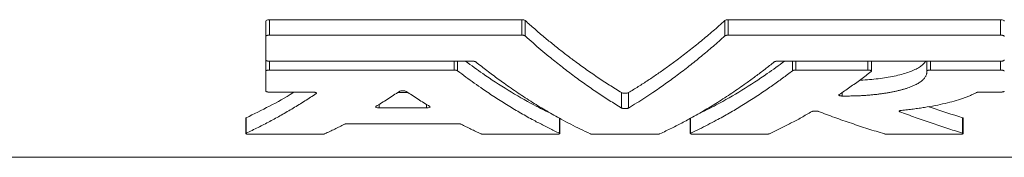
# Model space of a CAD drawing. Header units: millimetres. Extents: x -333 to 1092, y -317 to 824.
# Tile 4 of 6: x 747 to 843, y 302 to 315. Entities that reach past the tile are written whole.
import ezdxf

# ---------------------------------------------------------------- set-up
doc = ezdxf.new("R2010")
doc.units = ezdxf.units.MM

msp = doc.modelspace()

# ---------------------------------------------------------------- linework, layer by layer
at = {"color": 7, "linetype": 'Continuous', "lineweight": 15}
for p, q in [((770.824, 314.871), (770.824, 313.371)), ((771.184, 315.005), (795.783, 315.005)), ((815.92, 315.005), (842.464, 315.005)), ((770.824, 313.371), (770.824, 311.09)), ((771.184, 313.505), (795.783, 313.505)), ((815.92, 313.505), (842.464, 313.505)), ((770.824, 311.09), (770.824, 309.993)), ((771.184, 310.97), (790.972, 310.97)), ((771.184, 310.107), (789.197, 310.107)), ((820.731, 310.97), (842.464, 310.97)), ((822.507, 310.107), (829.52, 310.107)), ((829.88, 309.993), (829.88, 310.97)), ((835.258, 310.97), (835.258, 309.989)), ((835.618, 310.107), (842.464, 310.107)), ((770.824, 309.993), (770.824, 308.061)), ((771.184, 307.96), (775.411, 307.96)), ((783.688, 307.928), (784.682, 307.928)), ((840.397, 307.96), (842.464, 307.96)), ((781.878, 306.428), (786.492, 306.428)), ((768.879, 305.431), (768.879, 303.931)), ((799.491, 303.931), (799.491, 305.431)), ((812.212, 305.431), (812.212, 303.931)), ((838.82, 303.931), (838.82, 305.431)), ((778.821, 304.883), (789.549, 304.883)), ((769.239, 303.862), (776.253, 303.862)), ((792.118, 303.862), (799.131, 303.862)), ((802.786, 303.862), (808.917, 303.862)), ((812.572, 303.862), (819.586, 303.862)), ((831.446, 303.862), (838.46, 303.862)), ((720.064, 301.618), (891.64, 301.618))]:
    msp.add_line(p, q, dxfattribs=at)
at = {"color": 8, "linetype": 'Continuous', "lineweight": 0}
for p, q in [((771.184, 315.005), (771.184, 313.505)), ((795.783, 315.005), (795.783, 313.505)), ((796.116, 314.922), (796.116, 313.422)), ((815.588, 314.922), (815.588, 313.422)), ((815.92, 315.005), (815.92, 313.505)), ((842.464, 315.005), (842.464, 313.505)), ((771.184, 310.97), (771.184, 310.107)), ((789.197, 310.97), (789.197, 310.107)), ((789.53, 310.97), (789.53, 310.037)), ((822.174, 310.97), (822.174, 310.037)), ((822.507, 310.97), (822.507, 310.107)), ((829.52, 310.97), (829.52, 310.107)), ((835.618, 310.97), (835.618, 310.107)), ((842.464, 310.97), (842.464, 310.107)), ((775.744, 307.897), (775.744, 307.822)), ((805.519, 307.912), (805.519, 306.412)), ((806.185, 307.912), (806.185, 306.412)), ((827.028, 307.933), (827.028, 307.579)), ((781.878, 306.766), (781.878, 306.428)), ((786.492, 306.766), (786.492, 306.428)), ((768.906, 305.457), (768.906, 303.957)), ((799.464, 305.426), (799.464, 303.957)), ((812.24, 305.426), (812.24, 303.957)), ((832.631, 306.149), (832.631, 306.055)), ((838.763, 305.468), (838.763, 303.968))]:
    msp.add_line(p, q, dxfattribs=at)
at = {"color": 7, "linetype": 'Continuous', "lineweight": 15}
for points, knots in [([(771.184, 315.005), (771.086, 315.005), (770.991, 314.989), (770.86, 314.939), (770.824, 314.905), (770.824, 314.871)], [0, 0, 0, 0, 0.5, 0.5, 1, 1, 1, 1]), ([(796.116, 314.922), (796.09, 314.946), (796.045, 314.967), (795.928, 314.996), (795.856, 315.005), (795.783, 315.005)], [0, 0, 0, 0, 0.5, 0.5, 1, 1, 1, 1]), ([(805.519, 307.912), (805.32, 308.033), (804.922, 308.273), (804.327, 308.648), (803.732, 309.031), (803.139, 309.425), (802.547, 309.828), (801.956, 310.242), (801.366, 310.665), (800.659, 311.185), (799.838, 311.81), (798.902, 312.549), (797.97, 313.314), (797.041, 314.102), (796.424, 314.649), (796.116, 314.922)], [0, 0, 0, 0, 0.062643, 0.125261, 0.187856, 0.250431, 0.312988, 0.375531, 0.438062, 0.500584, 0.600568, 0.700492, 0.800364, 0.900196, 1, 1, 1, 1]), ([(815.588, 314.922), (815.395, 314.751), (815.01, 314.408), (814.431, 313.906), (813.85, 313.414), (813.268, 312.931), (812.685, 312.458), (812.1, 311.995), (811.514, 311.542), (810.809, 311.01), (809.985, 310.407), (809.039, 309.744), (808.091, 309.107), (807.139, 308.493), (806.503, 308.106), (806.185, 307.912)], [0, 0, 0, 0, 0.06237, 0.124751, 0.187146, 0.249557, 0.311987, 0.374438, 0.436915, 0.499418, 0.599449, 0.699512, 0.799618, 0.899777, 1, 1, 1, 1]), ([(815.92, 315.005), (815.847, 315.005), (815.777, 314.996), (815.659, 314.967), (815.614, 314.946), (815.588, 314.922)], [0, 0, 0, 0, 0.5, 0.5, 1, 1, 1, 1]), ([(842.824, 314.871), (842.824, 314.905), (842.788, 314.939), (842.657, 314.989), (842.562, 315.005), (842.464, 315.005)], [0, 0, 0, 0, 0.5, 0.5, 1, 1, 1, 1]), ([(771.184, 313.505), (771.182, 313.505), (771.179, 313.505), (771.175, 313.505), (771.17, 313.505), (771.166, 313.505), (771.161, 313.505), (771.157, 313.504), (771.152, 313.504), (771.148, 313.504), (771.143, 313.504), (771.138, 313.504), (771.134, 313.503), (771.129, 313.503), (771.125, 313.503), (771.12, 313.503), (771.116, 313.502), (771.111, 313.502), (771.107, 313.502), (771.103, 313.501), (771.098, 313.501), (771.094, 313.501), (771.089, 313.5), (771.085, 313.5), (771.081, 313.499), (771.075, 313.499), (771.067, 313.498), (771.059, 313.496), (771.05, 313.495), (771.043, 313.494), (771.035, 313.493), (771.026, 313.491), (771.018, 313.49), (771.002, 313.487), (770.969, 313.479), (770.924, 313.465), (770.886, 313.447), (770.863, 313.432), (770.844, 313.416), (770.832, 313.401), (770.825, 313.384), (770.824, 313.375), (770.824, 313.371)], [0, 0, 0, 0, 0.00778, 0.015568, 0.023363, 0.031164, 0.038972, 0.046785, 0.054603, 0.062425, 0.070251, 0.078079, 0.085909, 0.093741, 0.101573, 0.109405, 0.117236, 0.125065, 0.132892, 0.140717, 0.148537, 0.156353, 0.164164, 0.171969, 0.179767, 0.187558, 0.201788, 0.223166, 0.233874, 0.249952, 0.26247, 0.28126, 0.296926, 0.312593, 0.375137, 0.499929, 0.624726, 0.696169, 0.749831, 0.874694, 0.937268, 1, 1, 1, 1]), ([(796.116, 313.422), (796.109, 313.428), (796.094, 313.44), (796.064, 313.455), (796.038, 313.466), (796.018, 313.472), (796.008, 313.475), (795.998, 313.478), (795.987, 313.481), (795.973, 313.485), (795.96, 313.488), (795.946, 313.49), (795.935, 313.492), (795.922, 313.494), (795.908, 313.497), (795.892, 313.499), (795.875, 313.5), (795.86, 313.502), (795.844, 313.503), (795.832, 313.504), (795.818, 313.504), (795.802, 313.505), (795.79, 313.505), (795.783, 313.505)], [0, 0, 0, 0, 0.124813, 0.249832, 0.374353, 0.405618, 0.436908, 0.461945, 0.499478, 0.532115, 0.58094, 0.605294, 0.641912, 0.666384, 0.703151, 0.749151, 0.781854, 0.830822, 0.855248, 0.891961, 0.916654, 0.95371, 1, 1, 1, 1]), ([(805.519, 306.412), (805.318, 306.534), (804.916, 306.777), (804.318, 307.153), (803.727, 307.535), (802.936, 308.059), (801.952, 308.739), (800.771, 309.598), (799.6, 310.492), (798.559, 311.326), (797.655, 312.08), (796.882, 312.742), (796.37, 313.196), (796.116, 313.422)], [0, 0, 0, 0, 0.063447, 0.126326, 0.188636, 0.250377, 0.376503, 0.500583, 0.626472, 0.750497, 0.834423, 0.91759, 1, 1, 1, 1]), ([(815.588, 313.422), (815.397, 313.253), (815.015, 312.912), (814.438, 312.412), (813.855, 311.918), (813.079, 311.274), (812.104, 310.492), (810.933, 309.598), (809.752, 308.739), (808.703, 308.014), (807.779, 307.405), (806.986, 306.899), (806.453, 306.575), (806.185, 306.412)], [0, 0, 0, 0, 0.061734, 0.123896, 0.186486, 0.249503, 0.373523, 0.499417, 0.623491, 0.749623, 0.832068, 0.915527, 1, 1, 1, 1]), ([(815.92, 313.505), (815.918, 313.505), (815.914, 313.505), (815.905, 313.505), (815.894, 313.504), (815.881, 313.504), (815.868, 313.503), (815.852, 313.502), (815.839, 313.501), (815.826, 313.5), (815.814, 313.499), (815.8, 313.497), (815.783, 313.495), (815.767, 313.492), (815.751, 313.489), (815.736, 313.486), (815.721, 313.482), (815.708, 313.479), (815.697, 313.476), (815.686, 313.473), (815.667, 313.466), (815.64, 313.455), (815.61, 313.44), (815.595, 313.428), (815.588, 313.422)], [0, 0, 0, 0, 0.01555, 0.031122, 0.062321, 0.087324, 0.124867, 0.153482, 0.196373, 0.217789, 0.249849, 0.27829, 0.32105, 0.374644, 0.403264, 0.446186, 0.49974, 0.524669, 0.562031, 0.593239, 0.624498, 0.749551, 0.874568, 1, 1, 1, 1]), ([(842.824, 313.371), (842.824, 313.375), (842.823, 313.384), (842.816, 313.401), (842.8, 313.421), (842.768, 313.444), (842.731, 313.462), (842.694, 313.474), (842.663, 313.483), (842.641, 313.488), (842.627, 313.49), (842.621, 313.491), (842.614, 313.493), (842.606, 313.494), (842.598, 313.495), (842.591, 313.496), (842.584, 313.497), (842.576, 313.498), (842.566, 313.499), (842.557, 313.5), (842.547, 313.501), (842.537, 313.502), (842.529, 313.503), (842.521, 313.503), (842.514, 313.504), (842.505, 313.504), (842.497, 313.504), (842.491, 313.504), (842.487, 313.505), (842.483, 313.505), (842.478, 313.505), (842.473, 313.505), (842.469, 313.505), (842.466, 313.505), (842.464, 313.505)], [0, 0, 0, 0, 0.062382, 0.124976, 0.249702, 0.374601, 0.499169, 0.570619, 0.642106, 0.695494, 0.708839, 0.722207, 0.732916, 0.748999, 0.765355, 0.775175, 0.789911, 0.802192, 0.820609, 0.84208, 0.85495, 0.874227, 0.890516, 0.900274, 0.915045, 0.927399, 0.94594, 0.954594, 0.961084, 0.967574, 0.975685, 0.983793, 0.991899, 1, 1, 1, 1]), ([(770.824, 311.09), (770.824, 311.086), (770.825, 311.078), (770.832, 311.063), (770.848, 311.045), (770.88, 311.024), (770.918, 311.008), (770.955, 310.997), (770.981, 310.991), (770.999, 310.987), (771.008, 310.985), (771.016, 310.984), (771.024, 310.982), (771.034, 310.981), (771.042, 310.98), (771.05, 310.979), (771.057, 310.978), (771.064, 310.977), (771.072, 310.976), (771.082, 310.975), (771.092, 310.974), (771.102, 310.973), (771.111, 310.972), (771.119, 310.972), (771.127, 310.972), (771.134, 310.971), (771.143, 310.971), (771.151, 310.971), (771.157, 310.97), (771.161, 310.97), (771.165, 310.97), (771.17, 310.97), (771.175, 310.97), (771.179, 310.97), (771.182, 310.97), (771.184, 310.97)], [0, 0, 0, 0, 0.062374, 0.124975, 0.24968, 0.374598, 0.499159, 0.570636, 0.6421, 0.668817, 0.682146, 0.695483, 0.716868, 0.729724, 0.74903, 0.765391, 0.775212, 0.789947, 0.802225, 0.820635, 0.842093, 0.854953, 0.874213, 0.890485, 0.900294, 0.915103, 0.927451, 0.945981, 0.95463, 0.961116, 0.967601, 0.975705, 0.983807, 0.991906, 1, 1, 1, 1]), ([(842.464, 310.97), (842.465, 310.97), (842.468, 310.97), (842.473, 310.97), (842.477, 310.97), (842.482, 310.97), (842.487, 310.97), (842.491, 310.97), (842.496, 310.97), (842.5, 310.971), (842.505, 310.971), (842.509, 310.971), (842.514, 310.971), (842.518, 310.971), (842.523, 310.972), (842.527, 310.972), (842.532, 310.972), (842.536, 310.972), (842.54, 310.973), (842.545, 310.973), (842.549, 310.973), (842.554, 310.974), (842.558, 310.974), (842.562, 310.975), (842.567, 310.975), (842.572, 310.976), (842.58, 310.976), (842.589, 310.977), (842.597, 310.979), (842.604, 310.979), (842.612, 310.981), (842.621, 310.982), (842.63, 310.983), (842.645, 310.986), (842.678, 310.993), (842.723, 311.006), (842.761, 311.021), (842.784, 311.035), (842.804, 311.049), (842.816, 311.063), (842.823, 311.078), (842.824, 311.086), (842.824, 311.09)], [0, 0, 0, 0, 0.00778, 0.015567, 0.023362, 0.031163, 0.03897, 0.046783, 0.0546, 0.062421, 0.070246, 0.078074, 0.085903, 0.093734, 0.101566, 0.109398, 0.117228, 0.125058, 0.132885, 0.14071, 0.148531, 0.156348, 0.16416, 0.171967, 0.179767, 0.187561, 0.201792, 0.22316, 0.233862, 0.249935, 0.262449, 0.281234, 0.299135, 0.312563, 0.375119, 0.49987, 0.624685, 0.696092, 0.749759, 0.87463, 0.937229, 1, 1, 1, 1]), ([(771.184, 310.107), (771.182, 310.107), (771.179, 310.107), (771.175, 310.107), (771.17, 310.107), (771.166, 310.107), (771.161, 310.107), (771.157, 310.107), (771.152, 310.107), (771.148, 310.107), (771.143, 310.106), (771.139, 310.106), (771.134, 310.106), (771.13, 310.106), (771.125, 310.106), (771.121, 310.105), (771.116, 310.105), (771.112, 310.105), (771.108, 310.105), (771.103, 310.104), (771.099, 310.104), (771.094, 310.104), (771.09, 310.103), (771.086, 310.103), (771.081, 310.102), (771.076, 310.102), (771.068, 310.101), (771.06, 310.1), (771.051, 310.099), (771.044, 310.098), (771.036, 310.097), (771.027, 310.096), (771.019, 310.094), (771.003, 310.092), (770.97, 310.085), (770.925, 310.073), (770.887, 310.058), (770.864, 310.046), (770.844, 310.032), (770.832, 310.019), (770.825, 310.004), (770.824, 309.997), (770.824, 309.993)], [0, 0, 0, 0, 0.00778, 0.015567, 0.023361, 0.031162, 0.038969, 0.046782, 0.054599, 0.06242, 0.070244, 0.078072, 0.085901, 0.093732, 0.101563, 0.109395, 0.117226, 0.125055, 0.132883, 0.140708, 0.148529, 0.156346, 0.164159, 0.171966, 0.179767, 0.187562, 0.201795, 0.223158, 0.233859, 0.249929, 0.262441, 0.281225, 0.299125, 0.312553, 0.375113, 0.49985, 0.624674, 0.696065, 0.749732, 0.874605, 0.937218, 1, 1, 1, 1]), ([(789.53, 310.037), (789.523, 310.042), (789.508, 310.052), (789.478, 310.065), (789.451, 310.074), (789.431, 310.08), (789.422, 310.082), (789.411, 310.085), (789.4, 310.087), (789.386, 310.09), (789.373, 310.093), (789.359, 310.095), (789.348, 310.097), (789.335, 310.098), (789.321, 310.1), (789.306, 310.102), (789.288, 310.104), (789.273, 310.105), (789.258, 310.106), (789.245, 310.106), (789.231, 310.107), (789.216, 310.107), (789.204, 310.107), (789.197, 310.107)], [0, 0, 0, 0, 0.1248007, 0.2498049, 0.374341, 0.4056116, 0.4369055, 0.4619427, 0.4994738, 0.5321071, 0.5809203, 0.6052829, 0.6419227, 0.6664039, 0.703176, 0.7491734, 0.7818694, 0.8308213, 0.855238, 0.892012, 0.9166961, 0.9537346, 1, 1, 1, 1]), ([(799.464, 303.957), (799.293, 304.037), (798.953, 304.197), (798.446, 304.444), (797.944, 304.696), (797.447, 304.952), (796.697, 305.35), (795.701, 305.905), (794.452, 306.646), (793.216, 307.426), (792.115, 308.162), (791.158, 308.832), (790.339, 309.424), (789.799, 309.833), (789.53, 310.037)], [0, 0, 0, 0, 0.051015, 0.101555, 0.151618, 0.201206, 0.250317, 0.376714, 0.500511, 0.626636, 0.750449, 0.834556, 0.917739, 1, 1, 1, 1]), ([(798.745, 305.818), (798.147, 306.109), (796.713, 306.809), (794.459, 308.127), (792.244, 309.542), (790.868, 310.558), (790.311, 310.97)], [0, 0, 0, 0, 0.210452, 0.505139, 0.799513, 1, 1, 1, 1]), ([(790.972, 310.97), (790.975, 310.97), (790.979, 310.97), (790.988, 310.97), (790.999, 310.97), (791.012, 310.969), (791.025, 310.969), (791.04, 310.968), (791.053, 310.967), (791.067, 310.966), (791.078, 310.965), (791.092, 310.963), (791.109, 310.961), (791.125, 310.959), (791.141, 310.956), (791.157, 310.953), (791.171, 310.95), (791.185, 310.947), (791.195, 310.944), (791.206, 310.941), (791.226, 310.936), (791.253, 310.926), (791.283, 310.912), (791.298, 310.902), (791.305, 310.896)], [0, 0, 0, 0, 0.01555, 0.031122, 0.062321, 0.087323, 0.124865, 0.153481, 0.196374, 0.217794, 0.249863, 0.278304, 0.321048, 0.37463, 0.403246, 0.44617, 0.499739, 0.524679, 0.562028, 0.593218, 0.624464, 0.749519, 0.874511, 1, 1, 1, 1]), ([(791.305, 310.896), (791.485, 310.754), (791.846, 310.467), (792.391, 310.046), (792.941, 309.631), (793.496, 309.221), (794.324, 308.624), (795.435, 307.857), (796.822, 306.957), (798.224, 306.107), (799.466, 305.406), (800.56, 304.826), (801.5, 304.352), (802.134, 304.054), (802.454, 303.904)], [0, 0, 0, 0, 0.049174, 0.098709, 0.148605, 0.198861, 0.249477, 0.373177, 0.499414, 0.623086, 0.749644, 0.831611, 0.915063, 1, 1, 1, 1]), ([(809.25, 303.904), (809.443, 303.994), (809.826, 304.173), (810.396, 304.451), (810.96, 304.734), (811.518, 305.024), (812.361, 305.475), (813.48, 306.107), (814.882, 306.957), (816.269, 307.857), (817.504, 308.71), (818.576, 309.489), (819.493, 310.18), (820.098, 310.659), (820.399, 310.896)], [0, 0, 0, 0, 0.051139, 0.1017441, 0.1518155, 0.2013531, 0.250357, 0.3769093, 0.5005871, 0.6268187, 0.7505234, 0.8346818, 0.9178406, 1, 1, 1, 1]), ([(822.174, 310.037), (822.013, 309.915), (821.69, 309.669), (821.203, 309.309), (820.712, 308.953), (820.217, 308.601), (819.479, 308.088), (818.488, 307.426), (817.252, 306.646), (816.003, 305.905), (814.897, 305.289), (813.923, 304.778), (813.087, 304.357), (812.524, 304.091), (812.24, 303.957)], [0, 0, 0, 0, 0.0492441, 0.0988213, 0.1487315, 0.1989749, 0.2495514, 0.3733589, 0.4994895, 0.6232808, 0.7496833, 0.8317974, 0.9152363, 1, 1, 1, 1]), ([(821.393, 310.97), (820.835, 310.558), (819.46, 309.542), (817.245, 308.127), (814.991, 306.809), (813.557, 306.109), (812.959, 305.818)], [0, 0, 0, 0, 0.2004749, 0.494861, 0.7895362, 1, 1, 1, 1]), ([(820.399, 310.896), (820.406, 310.902), (820.421, 310.912), (820.451, 310.926), (820.478, 310.936), (820.497, 310.941), (820.507, 310.944), (820.517, 310.947), (820.528, 310.949), (820.542, 310.952), (820.555, 310.955), (820.569, 310.957), (820.58, 310.959), (820.593, 310.961), (820.607, 310.963), (820.623, 310.965), (820.641, 310.966), (820.655, 310.967), (820.671, 310.968), (820.683, 310.969), (820.697, 310.97), (820.713, 310.97), (820.725, 310.97), (820.731, 310.97)], [0, 0, 0, 0, 0.124804, 0.249812, 0.374344, 0.405613, 0.436906, 0.461943, 0.499475, 0.532109, 0.580925, 0.605285, 0.64192, 0.666399, 0.70317, 0.749168, 0.781866, 0.830821, 0.85524, 0.891999, 0.916686, 0.953729, 1, 1, 1, 1]), ([(822.507, 310.107), (822.504, 310.107), (822.5, 310.107), (822.491, 310.107), (822.481, 310.107), (822.467, 310.107), (822.454, 310.106), (822.439, 310.105), (822.426, 310.104), (822.412, 310.103), (822.401, 310.102), (822.387, 310.101), (822.37, 310.099), (822.354, 310.096), (822.338, 310.094), (822.323, 310.091), (822.308, 310.088), (822.295, 310.085), (822.284, 310.083), (822.273, 310.08), (822.253, 310.074), (822.226, 310.065), (822.196, 310.052), (822.181, 310.042), (822.174, 310.037)], [0, 0, 0, 0, 0.01555, 0.031122, 0.062321, 0.087323, 0.124865, 0.15348, 0.196375, 0.217796, 0.249868, 0.27831, 0.321048, 0.374626, 0.403242, 0.446165, 0.499739, 0.524683, 0.56203, 0.593213, 0.624455, 0.749509, 0.874491, 1, 1, 1, 1]), ([(835.136, 310.97), (835.129, 310.953), (835.082, 310.843), (834.894, 310.648), (834.564, 310.389), (834.124, 310.146), (833.596, 309.924), (832.979, 309.725), (832.289, 309.55), (831.539, 309.402), (830.742, 309.282), (829.909, 309.19), (829.229, 309.133), (828.825, 309.118), (828.717, 309.114)], [0, 0, 0, 0, 0.017225, 0.114582, 0.21206, 0.309858, 0.40732, 0.502534, 0.598078, 0.693287, 0.784414, 0.875846, 0.96696, 1, 1, 1, 1]), ([(829.853, 309.95), (829.858, 309.954), (829.868, 309.963), (829.88, 309.981), (829.882, 309.999), (829.873, 310.017), (829.862, 310.03), (829.845, 310.043), (829.817, 310.059), (829.778, 310.074), (829.733, 310.086), (829.695, 310.093), (829.666, 310.098), (829.648, 310.1), (829.643, 310.1), (829.639, 310.101), (829.636, 310.101), (829.633, 310.101), (829.63, 310.102), (829.627, 310.102), (829.624, 310.102), (829.622, 310.103), (829.619, 310.103), (829.616, 310.103), (829.613, 310.103), (829.611, 310.104), (829.608, 310.104), (829.605, 310.104), (829.603, 310.104), (829.6, 310.104), (829.597, 310.105), (829.594, 310.105), (829.591, 310.105), (829.589, 310.105), (829.586, 310.105), (829.583, 310.105), (829.58, 310.106), (829.577, 310.106), (829.575, 310.106), (829.572, 310.106), (829.569, 310.106), (829.566, 310.106), (829.563, 310.106), (829.56, 310.106), (829.558, 310.107), (829.555, 310.107), (829.552, 310.107), (829.549, 310.107), (829.546, 310.107), (829.543, 310.107), (829.54, 310.107), (829.538, 310.107), (829.535, 310.107), (829.532, 310.107), (829.529, 310.107), (829.526, 310.107), (829.523, 310.107), (829.521, 310.107), (829.52, 310.107)], [0, 0, 0, 0, 0.062315, 0.12503, 0.249668, 0.312281, 0.374644, 0.437106, 0.499697, 0.624269, 0.686848, 0.749149, 0.811718, 0.819554, 0.827389, 0.833656, 0.838355, 0.843052, 0.846965, 0.850878, 0.854788, 0.858698, 0.862606, 0.866512, 0.870416, 0.874319, 0.878219, 0.882117, 0.886014, 0.889907, 0.893799, 0.897697, 0.901625, 0.905555, 0.909486, 0.913419, 0.917352, 0.921287, 0.925223, 0.92916, 0.933097, 0.937035, 0.940973, 0.944911, 0.94885, 0.952788, 0.956727, 0.960665, 0.964603, 0.96854, 0.972476, 0.976412, 0.980346, 0.98428, 0.988212, 0.992143, 0.996072, 1, 1, 1, 1]), ([(835.618, 310.107), (835.617, 310.107), (835.614, 310.107), (835.609, 310.107), (835.604, 310.107), (835.6, 310.107), (835.595, 310.107), (835.59, 310.107), (835.586, 310.107), (835.581, 310.107), (835.577, 310.106), (835.572, 310.106), (835.567, 310.106), (835.563, 310.106), (835.558, 310.106), (835.554, 310.105), (835.549, 310.105), (835.545, 310.105), (835.54, 310.104), (835.535, 310.104), (835.531, 310.104), (835.527, 310.103), (835.522, 310.103), (835.516, 310.102), (835.509, 310.102), (835.502, 310.101), (835.495, 310.1), (835.489, 310.1), (835.482, 310.099), (835.475, 310.098), (835.467, 310.097), (835.458, 310.095), (835.45, 310.094), (835.433, 310.091), (835.4, 310.084), (835.354, 310.072), (835.317, 310.057), (835.294, 310.043), (835.276, 310.03), (835.264, 310.015), (835.258, 310), (835.258, 309.993), (835.258, 309.989)], [0, 0, 0, 0, 0.007782, 0.015572, 0.023369, 0.031173, 0.038983, 0.046798, 0.054618, 0.062442, 0.070269, 0.078099, 0.085931, 0.093765, 0.101599, 0.109432, 0.117265, 0.125096, 0.132925, 0.14075, 0.148572, 0.15639, 0.164202, 0.172008, 0.1876, 0.201833, 0.21038, 0.223216, 0.233926, 0.250008, 0.262529, 0.281323, 0.296992, 0.312661, 0.375207, 0.500014, 0.624802, 0.68734, 0.74995, 0.874773, 0.937355, 1, 1, 1, 1]), ([(842.824, 309.993), (842.824, 309.997), (842.823, 310.004), (842.816, 310.018), (842.8, 310.036), (842.767, 310.056), (842.73, 310.071), (842.695, 310.081), (842.666, 310.088), (842.645, 310.092), (842.629, 310.094), (842.622, 310.096), (842.614, 310.097), (842.605, 310.098), (842.597, 310.099), (842.59, 310.1), (842.583, 310.101), (842.575, 310.102), (842.566, 310.103), (842.556, 310.103), (842.546, 310.104), (842.537, 310.105), (842.528, 310.105), (842.52, 310.106), (842.513, 310.106), (842.505, 310.106), (842.495, 310.107), (842.484, 310.107), (842.474, 310.107), (842.468, 310.107), (842.464, 310.107)], [0, 0, 0, 0, 0.062367, 0.124976, 0.249675, 0.374603, 0.499166, 0.570654, 0.624284, 0.686585, 0.702164, 0.717771, 0.730273, 0.749047, 0.765409, 0.77523, 0.789964, 0.802241, 0.820648, 0.8421, 0.854956, 0.874209, 0.890474, 0.90032, 0.915126, 0.927473, 0.945999, 0.967612, 0.980574, 1, 1, 1, 1]), ([(826.71, 307.715), (826.889, 307.834), (827.244, 308.071), (827.775, 308.437), (828.301, 308.807), (828.823, 309.182), (829.34, 309.562), (829.682, 309.821), (829.853, 309.95)], [0, 0, 0, 0, 0.1696888, 0.3381686, 0.5054396, 0.6715018, 0.8363552, 1, 1, 1, 1]), ([(835.258, 309.989), (835.261, 309.961), (835.266, 309.905), (835.262, 309.822), (835.248, 309.725), (835.216, 309.616), (835.143, 309.454), (835.001, 309.255), (834.794, 309.065), (834.59, 308.917), (834.418, 308.809), (834.226, 308.705), (834.017, 308.604), (833.791, 308.507), (833.547, 308.413), (833.286, 308.324), (833.01, 308.239), (832.717, 308.159), (832.409, 308.083), (832.086, 308.011), (831.75, 307.945), (831.402, 307.884), (831.042, 307.828), (830.672, 307.777), (830.293, 307.732), (829.906, 307.692), (829.51, 307.659), (829.107, 307.63), (828.698, 307.608), (828.285, 307.592), (827.848, 307.58), (827.488, 307.577), (827.208, 307.577), (827.088, 307.578), (827.028, 307.579)], [0, 0, 0, 0, 0.0209762, 0.0419049, 0.0628073, 0.0940576, 0.1252666, 0.1875861, 0.2500137, 0.2812975, 0.312568, 0.3438221, 0.3750565, 0.4062683, 0.4374557, 0.4686188, 0.49976, 0.5309233, 0.5621376, 0.5933836, 0.6246406, 0.6558884, 0.6871079, 0.7182822, 0.7493977, 0.7805129, 0.8116922, 0.8429328, 0.8742318, 0.9055873, 0.9369985, 0.9729664, 0.986465, 1, 1, 1, 1]), ([(773.593, 307.96), (773.555, 307.936), (772.762, 307.432), (771.2, 306.577), (769.671, 305.831), (768.906, 305.457)], [0, 0, 0, 0, 0.024626, 0.512027, 1, 1, 1, 1]), ([(775.744, 307.822), (775.56, 307.7), (775.19, 307.455), (774.631, 307.096), (774.067, 306.744), (773.497, 306.397), (772.921, 306.056), (772.163, 305.621), (771.215, 305.102), (770.071, 304.51), (769.297, 304.143), (768.906, 303.957)], [0, 0, 0, 0, 0.081427, 0.163595, 0.246504, 0.330154, 0.414544, 0.499675, 0.662918, 0.829693, 1, 1, 1, 1]), ([(770.824, 308.061), (770.824, 308.058), (770.825, 308.051), (770.832, 308.038), (770.848, 308.023), (770.881, 308.005), (770.915, 307.993), (770.949, 307.984), (770.973, 307.979), (770.993, 307.975), (771.004, 307.973), (771.011, 307.972), (771.02, 307.971), (771.028, 307.97), (771.036, 307.969), (771.044, 307.968), (771.051, 307.967), (771.058, 307.966), (771.065, 307.966), (771.073, 307.965), (771.083, 307.964), (771.092, 307.963), (771.102, 307.963), (771.111, 307.962), (771.12, 307.962), (771.128, 307.961), (771.135, 307.961), (771.143, 307.961), (771.153, 307.96), (771.164, 307.96), (771.174, 307.96), (771.18, 307.96), (771.184, 307.96)], [0, 0, 0, 0, 0.062361, 0.124976, 0.249662, 0.374603, 0.499169, 0.540876, 0.624275, 0.655464, 0.671021, 0.686583, 0.700838, 0.722258, 0.732982, 0.74908, 0.765445, 0.775266, 0.789997, 0.802271, 0.820671, 0.842112, 0.854959, 0.874196, 0.89051, 0.900372, 0.915174, 0.927516, 0.946033, 0.967633, 0.980587, 1, 1, 1, 1]), ([(775.411, 307.96), (775.412, 307.96), (775.414, 307.96), (775.417, 307.96), (775.42, 307.96), (775.422, 307.96), (775.425, 307.96), (775.428, 307.96), (775.431, 307.96), (775.434, 307.96), (775.437, 307.96), (775.439, 307.96), (775.442, 307.96), (775.445, 307.96), (775.448, 307.959), (775.451, 307.959), (775.453, 307.959), (775.456, 307.959), (775.459, 307.959), (775.462, 307.959), (775.465, 307.959), (775.467, 307.959), (775.47, 307.959), (775.473, 307.958), (775.476, 307.958), (775.479, 307.958), (775.481, 307.958), (775.484, 307.958), (775.487, 307.958), (775.49, 307.958), (775.492, 307.957), (775.495, 307.957), (775.498, 307.957), (775.501, 307.957), (775.503, 307.957), (775.506, 307.956), (775.509, 307.956), (775.511, 307.956), (775.514, 307.956), (775.517, 307.956), (775.519, 307.955), (775.522, 307.955), (775.525, 307.955), (775.527, 307.955), (775.53, 307.954), (775.533, 307.954), (775.535, 307.954), (775.539, 307.953), (775.555, 307.952), (775.598, 307.946), (775.647, 307.936), (775.687, 307.924), (775.714, 307.915), (775.735, 307.904), (775.758, 307.889), (775.773, 307.869), (775.771, 307.849), (775.759, 307.833), (775.749, 307.825), (775.744, 307.822)], [0, 0, 0, 0, 0.0038927, 0.0077878, 0.0116853, 0.0155851, 0.0194869, 0.0233908, 0.0272966, 0.0312041, 0.0351133, 0.039024, 0.0429362, 0.0468496, 0.0507642, 0.0546799, 0.0585965, 0.0625138, 0.0664318, 0.0703504, 0.0742693, 0.0781885, 0.0821079, 0.0860272, 0.0899465, 0.0938654, 0.097784, 0.1017021, 0.1056195, 0.1095362, 0.1134519, 0.1173666, 0.1212801, 0.1251923, 0.1291031, 0.1330123, 0.1369199, 0.1408257, 0.1447295, 0.1486313, 0.1525309, 0.1564282, 0.1603231, 0.1642157, 0.1681104, 0.1720074, 0.1759066, 0.1798079, 0.1876163, 0.2502227, 0.3749689, 0.4376246, 0.5000823, 0.5625913, 0.6252217, 0.7499298, 0.8747198, 0.9374181, 1, 1, 1, 1]), ([(781.546, 306.553), (781.738, 306.671), (782.124, 306.907), (782.701, 307.273), (783.277, 307.647), (783.661, 307.905), (783.852, 308.034)], [0, 0, 0, 0, 0.2500981, 0.5001242, 0.7500882, 1, 1, 1, 1]), ([(784.518, 308.034), (784.491, 308.052), (784.445, 308.068), (784.328, 308.09), (784.256, 308.096), (784.114, 308.096), (784.042, 308.09), (783.925, 308.068), (783.879, 308.052), (783.852, 308.034)], [0, 0, 0, 0, 0.25, 0.25, 0.5, 0.5, 0.75, 0.75, 1, 1, 1, 1]), ([(784.518, 308.034), (784.709, 307.905), (785.093, 307.647), (785.669, 307.273), (786.246, 306.907), (786.632, 306.671), (786.824, 306.553)], [0, 0, 0, 0, 0.2499118, 0.4998758, 0.7499019, 1, 1, 1, 1]), ([(806.185, 307.912), (806.158, 307.896), (806.112, 307.882), (805.995, 307.862), (805.923, 307.857), (805.781, 307.857), (805.709, 307.862), (805.592, 307.882), (805.546, 307.896), (805.519, 307.912)], [0, 0, 0, 0, 0.25, 0.25, 0.5, 0.5, 0.75, 0.75, 1, 1, 1, 1]), ([(827.028, 307.579), (827.027, 307.579), (827.026, 307.579), (827.022, 307.579), (827.018, 307.579), (827.013, 307.579), (827.01, 307.579), (827.006, 307.579), (827.004, 307.579), (827.001, 307.579), (826.998, 307.58), (826.995, 307.58), (826.993, 307.58), (826.99, 307.58), (826.987, 307.58), (826.984, 307.58), (826.982, 307.58), (826.979, 307.58), (826.976, 307.58), (826.973, 307.581), (826.971, 307.581), (826.968, 307.581), (826.965, 307.581), (826.963, 307.581), (826.96, 307.581), (826.957, 307.582), (826.955, 307.582), (826.952, 307.582), (826.949, 307.582), (826.947, 307.582), (826.944, 307.583), (826.941, 307.583), (826.939, 307.583), (826.936, 307.583), (826.933, 307.583), (826.931, 307.584), (826.928, 307.584), (826.926, 307.584), (826.923, 307.584), (826.92, 307.585), (826.918, 307.585), (826.915, 307.585), (826.913, 307.585), (826.909, 307.586), (826.905, 307.586), (826.888, 307.588), (826.847, 307.594), (826.801, 307.603), (826.762, 307.615), (826.737, 307.625), (826.716, 307.635), (826.695, 307.65), (826.683, 307.665), (826.682, 307.681), (826.686, 307.692), (826.695, 307.704), (826.705, 307.711), (826.71, 307.715)], [0, 0, 0, 0, 0.0038907, 0.0077838, 0.0155767, 0.0218171, 0.0265007, 0.0311868, 0.0350937, 0.0390021, 0.0429119, 0.0468231, 0.0507354, 0.0546487, 0.058563, 0.0624782, 0.066394, 0.0703103, 0.0742272, 0.0781443, 0.0820617, 0.0859791, 0.0898965, 0.0938137, 0.0977306, 0.101647, 0.1055629, 0.1094782, 0.1133926, 0.1173061, 0.1212186, 0.1251299, 0.1290399, 0.1329485, 0.1368555, 0.1407609, 0.1446645, 0.1485662, 0.1524659, 0.1563635, 0.1602588, 0.1641518, 0.1680425, 0.1719352, 0.1797271, 0.1875273, 0.2500856, 0.3747921, 0.437407, 0.499903, 0.56231, 0.6249222, 0.7495563, 0.8121434, 0.8745561, 0.9372996, 1, 1, 1, 1]), ([(832.798, 306.183), (832.896, 306.193), (833.093, 306.213), (833.383, 306.245), (833.671, 306.279), (834.048, 306.325), (834.511, 306.388), (835.231, 306.496), (836.094, 306.647), (837.059, 306.853), (837.949, 307.083), (838.619, 307.292), (839.11, 307.471), (839.455, 307.61), (839.781, 307.755), (839.979, 307.856), (840.079, 307.906)], [0, 0, 0, 0, 0.031502, 0.06294, 0.094329, 0.125686, 0.188105, 0.250532, 0.375258, 0.500621, 0.625629, 0.750105, 0.81213, 0.874377, 0.936963, 1, 1, 1, 1]), ([(840.079, 307.906), (840.087, 307.91), (840.099, 307.916), (840.116, 307.922), (840.126, 307.926), (840.134, 307.928), (840.145, 307.931), (840.158, 307.935), (840.175, 307.939), (840.193, 307.942), (840.208, 307.945), (840.221, 307.947), (840.235, 307.949), (840.25, 307.951), (840.265, 307.953), (840.28, 307.955), (840.297, 307.956), (840.314, 307.957), (840.332, 307.958), (840.352, 307.959), (840.374, 307.96), (840.388, 307.96), (840.397, 307.96)], [0, 0, 0, 0, 0.124817, 0.187432, 0.218725, 0.249983, 0.28259, 0.331368, 0.392468, 0.453749, 0.499746, 0.528352, 0.571202, 0.624603, 0.653045, 0.695826, 0.749438, 0.782156, 0.831222, 0.892436, 0.935146, 1, 1, 1, 1]), ([(842.464, 307.96), (842.465, 307.96), (842.468, 307.96), (842.473, 307.96), (842.477, 307.96), (842.482, 307.96), (842.486, 307.96), (842.491, 307.96), (842.495, 307.96), (842.5, 307.96), (842.504, 307.961), (842.509, 307.961), (842.513, 307.961), (842.518, 307.961), (842.522, 307.961), (842.527, 307.961), (842.531, 307.962), (842.535, 307.962), (842.54, 307.962), (842.544, 307.962), (842.549, 307.963), (842.553, 307.963), (842.557, 307.963), (842.562, 307.964), (842.566, 307.964), (842.571, 307.964), (842.577, 307.965), (842.584, 307.966), (842.593, 307.967), (842.602, 307.968), (842.613, 307.969), (842.621, 307.97), (842.629, 307.971), (842.636, 307.972), (842.644, 307.973), (842.654, 307.975), (842.681, 307.98), (842.715, 307.988), (842.746, 307.998), (842.766, 308.006), (842.783, 308.014), (842.803, 308.026), (842.816, 308.038), (842.823, 308.051), (842.824, 308.058), (842.824, 308.061)], [0, 0, 0, 0, 0.007778, 0.015564, 0.023357, 0.031156, 0.038962, 0.046772, 0.054587, 0.062407, 0.070229, 0.078055, 0.085882, 0.093711, 0.101541, 0.109371, 0.117201, 0.125029, 0.132855, 0.140679, 0.1485, 0.156317, 0.164129, 0.171936, 0.179738, 0.187533, 0.1975, 0.212436, 0.227396, 0.249875, 0.264169, 0.285631, 0.296368, 0.312477, 0.330374, 0.343791, 0.375058, 0.499742, 0.571265, 0.624713, 0.687127, 0.749716, 0.874571, 0.937194, 1, 1, 1, 1]), ([(781.546, 306.553), (781.501, 306.525), (781.513, 306.493), (781.641, 306.444), (781.757, 306.428), (781.878, 306.428)], [0, 0, 0, 0, 0.5, 0.5, 1, 1, 1, 1]), ([(786.492, 306.428), (786.613, 306.428), (786.728, 306.444), (786.858, 306.493), (786.87, 306.525), (786.824, 306.553)], [0, 0, 0, 0, 0.5, 0.5, 1, 1, 1, 1]), ([(806.185, 306.412), (806.177, 306.408), (806.162, 306.4), (806.132, 306.39), (806.096, 306.38), (806.04, 306.369), (805.99, 306.363), (805.954, 306.361), (805.951, 306.36), (805.948, 306.36), (805.945, 306.36), (805.941, 306.36), (805.938, 306.36), (805.935, 306.359), (805.932, 306.359), (805.928, 306.359), (805.925, 306.359), (805.922, 306.359), (805.919, 306.358), (805.915, 306.358), (805.912, 306.358), (805.909, 306.358), (805.905, 306.358), (805.902, 306.358), (805.899, 306.358), (805.895, 306.358), (805.892, 306.358), (805.889, 306.357), (805.885, 306.357), (805.882, 306.357), (805.879, 306.357), (805.875, 306.357), (805.872, 306.357), (805.869, 306.357), (805.865, 306.357), (805.862, 306.357), (805.859, 306.357), (805.855, 306.357), (805.852, 306.357), (805.849, 306.357), (805.845, 306.357), (805.842, 306.357), (805.839, 306.357), (805.835, 306.357), (805.832, 306.357), (805.829, 306.357), (805.825, 306.357), (805.822, 306.357), (805.818, 306.357), (805.815, 306.357), (805.812, 306.358), (805.808, 306.358), (805.805, 306.358), (805.802, 306.358), (805.782, 306.359), (805.746, 306.361), (805.696, 306.365), (805.65, 306.372), (805.608, 306.38), (805.572, 306.39), (805.541, 306.4), (805.527, 306.408), (805.519, 306.412)], [0, 0, 0, 0, 0.0624927, 0.1250856, 0.1874611, 0.250078, 0.3746745, 0.3785928, 0.3825104, 0.386427, 0.3903425, 0.3942566, 0.3981694, 0.4020805, 0.4059898, 0.4098971, 0.4138023, 0.4177052, 0.4216057, 0.4255036, 0.4293988, 0.4332911, 0.437185, 0.441082, 0.4449818, 0.4488842, 0.452789, 0.4566961, 0.4606054, 0.4645166, 0.4684296, 0.4723442, 0.4762602, 0.4801774, 0.4840957, 0.488015, 0.4919349, 0.4958553, 0.4997761, 0.503697, 0.507618, 0.5115387, 0.515459, 0.5193787, 0.5232977, 0.5272158, 0.5311327, 0.5350484, 0.5389625, 0.5428751, 0.5467858, 0.5506945, 0.554601, 0.5585052, 0.5624069, 0.6248669, 0.6875069, 0.749936, 0.8125985, 0.8749863, 0.9375568, 1, 1, 1, 1]), ([(838.763, 305.468), (837.737, 305.78), (836.631, 306.116), (835.531, 306.513), (835.452, 306.541)], [0, 0, 0, 0, 0.928145, 1, 1, 1, 1]), ([(768.906, 305.457), (768.891, 305.45), (768.874, 305.441), (768.88, 305.432), (768.881, 305.431)], [0, 0, 0, 0, 0.875792, 1, 1, 1, 1]), ([(819.919, 303.904), (820.095, 303.986), (820.445, 304.15), (820.967, 304.403), (821.484, 304.661), (822.174, 305.016), (823.034, 305.476), (823.722, 305.871), (824.062, 306.066)], [0, 0, 0, 0, 0.126925, 0.252598, 0.377017, 0.500184, 0.752317, 1, 1, 1, 1]), ([(824.062, 306.066), (824.069, 306.07), (824.083, 306.077), (824.11, 306.087), (824.143, 306.096), (824.18, 306.103), (824.221, 306.11), (824.255, 306.113), (824.275, 306.115), (824.281, 306.116), (824.284, 306.116), (824.287, 306.116), (824.29, 306.116), (824.293, 306.117), (824.296, 306.117), (824.299, 306.117), (824.302, 306.117), (824.305, 306.117), (824.308, 306.118), (824.311, 306.118), (824.314, 306.118), (824.317, 306.118), (824.32, 306.118), (824.323, 306.118), (824.326, 306.119), (824.329, 306.119), (824.332, 306.119), (824.335, 306.119), (824.338, 306.119), (824.341, 306.119), (824.344, 306.119), (824.347, 306.119), (824.35, 306.12), (824.353, 306.12), (824.356, 306.12), (824.359, 306.12), (824.362, 306.12), (824.366, 306.12), (824.369, 306.12), (824.372, 306.12), (824.375, 306.12), (824.378, 306.12), (824.381, 306.12), (824.384, 306.12), (824.387, 306.12), (824.39, 306.12), (824.393, 306.12), (824.397, 306.12), (824.4, 306.12), (824.403, 306.12), (824.406, 306.12), (824.409, 306.12), (824.412, 306.12), (824.415, 306.12), (824.418, 306.12), (824.421, 306.12), (824.424, 306.12), (824.428, 306.12), (824.431, 306.12), (824.434, 306.12), (824.437, 306.12), (824.44, 306.12), (824.443, 306.119), (824.446, 306.119), (824.449, 306.119), (824.452, 306.119), (824.455, 306.119), (824.458, 306.119), (824.461, 306.119), (824.464, 306.119), (824.467, 306.118), (824.47, 306.118), (824.473, 306.118), (824.476, 306.118), (824.479, 306.118), (824.482, 306.118), (824.485, 306.117), (824.488, 306.117), (824.491, 306.117), (824.494, 306.117), (824.497, 306.117), (824.5, 306.116), (824.503, 306.116), (824.506, 306.116), (824.524, 306.115), (824.555, 306.111), (824.598, 306.105), (824.636, 306.098), (824.671, 306.09), (824.689, 306.083), (824.699, 306.08)], [0, 0, 0, 0, 0.06241, 0.124958, 0.187244, 0.249776, 0.31217, 0.374549, 0.390205, 0.39412, 0.398035, 0.401949, 0.405863, 0.409776, 0.413689, 0.417601, 0.421512, 0.425421, 0.429329, 0.433236, 0.437141, 0.441045, 0.444946, 0.448846, 0.452743, 0.456638, 0.460531, 0.464421, 0.468309, 0.472198, 0.476089, 0.479983, 0.48388, 0.487779, 0.49168, 0.495584, 0.499489, 0.503396, 0.507304, 0.511214, 0.515125, 0.519037, 0.522951, 0.526865, 0.53078, 0.534695, 0.538611, 0.542527, 0.546443, 0.550359, 0.554274, 0.55819, 0.562104, 0.566018, 0.569932, 0.573844, 0.577755, 0.581664, 0.585572, 0.589479, 0.593384, 0.597286, 0.601187, 0.605086, 0.608982, 0.612876, 0.616767, 0.620656, 0.624548, 0.628443, 0.63234, 0.636239, 0.64014, 0.644043, 0.647949, 0.651856, 0.655764, 0.659675, 0.663586, 0.667499, 0.671412, 0.675327, 0.679242, 0.683158, 0.687075, 0.749622, 0.811979, 0.874575, 0.937106, 1, 1, 1, 1]), ([(824.699, 306.08), (824.962, 305.981), (825.492, 305.781), (826.291, 305.49), (827.099, 305.204), (828.172, 304.835), (829.519, 304.389), (830.598, 304.06), (831.142, 303.894)], [0, 0, 0, 0, 0.123181, 0.247514, 0.372998, 0.499634, 0.747232, 1, 1, 1, 1]), ([(832.631, 306.055), (832.624, 306.058), (832.611, 306.064), (832.59, 306.075), (832.578, 306.088), (832.574, 306.1), (832.575, 306.113), (832.588, 306.128), (832.614, 306.143), (832.643, 306.154), (832.676, 306.164), (832.716, 306.172), (832.756, 306.178), (832.775, 306.181), (832.784, 306.182), (832.788, 306.182), (832.793, 306.183), (832.796, 306.183), (832.798, 306.183)], [0, 0, 0, 0, 0.0623695, 0.1251841, 0.2500008, 0.3126952, 0.3753014, 0.5001925, 0.6250233, 0.6876465, 0.7503057, 0.8749634, 0.9375966, 0.9688514, 0.9750913, 0.984442, 0.9922254, 1, 1, 1, 1]), ([(838.763, 303.968), (838.503, 304.047), (837.985, 304.206), (837.212, 304.451), (836.448, 304.7), (835.426, 305.043), (834.153, 305.487), (833.135, 305.867), (832.631, 306.055)], [0, 0, 0, 0, 0.126918, 0.252616, 0.377093, 0.500351, 0.75236, 1, 1, 1, 1]), ([(838.815, 305.431), (838.817, 305.433), (838.822, 305.443), (838.798, 305.456), (838.771, 305.466), (838.763, 305.468)], [0, 0, 0, 0, 0.1779862, 0.784769, 1, 1, 1, 1]), ([(776.585, 303.904), (776.746, 303.979), (777.067, 304.129), (777.545, 304.36), (778.019, 304.594), (778.333, 304.755), (778.489, 304.835)], [0, 0, 0, 0, 0.253455, 0.504606, 0.753455, 1, 1, 1, 1]), ([(778.489, 304.835), (778.496, 304.839), (778.511, 304.845), (778.536, 304.853), (778.557, 304.858), (778.569, 304.861), (778.578, 304.863), (778.589, 304.865), (778.603, 304.867), (778.618, 304.869), (778.634, 304.872), (778.647, 304.873), (778.661, 304.875), (778.671, 304.876), (778.684, 304.877), (778.698, 304.878), (778.714, 304.879), (778.731, 304.88), (778.746, 304.881), (778.762, 304.882), (778.774, 304.882), (778.788, 304.883), (778.803, 304.883), (778.815, 304.883), (778.821, 304.883)], [0, 0, 0, 0, 0.124771, 0.249743, 0.311981, 0.343153, 0.374388, 0.402982, 0.445899, 0.499513, 0.532137, 0.580929, 0.605311, 0.641974, 0.666464, 0.703239, 0.749227, 0.781911, 0.830837, 0.855239, 0.892091, 0.91676, 0.953772, 1, 1, 1, 1]), ([(789.549, 304.883), (789.551, 304.883), (789.555, 304.883), (789.564, 304.883), (789.575, 304.883), (789.588, 304.882), (789.601, 304.882), (789.616, 304.882), (789.633, 304.881), (789.651, 304.88), (789.667, 304.879), (789.684, 304.877), (789.7, 304.876), (789.716, 304.874), (789.732, 304.872), (789.747, 304.87), (789.761, 304.868), (789.775, 304.866), (789.789, 304.863), (789.801, 304.861), (789.813, 304.858), (789.833, 304.853), (789.859, 304.845), (789.874, 304.839), (789.881, 304.835)], [0, 0, 0, 0, 0.01555, 0.031122, 0.062319, 0.087317, 0.124856, 0.153471, 0.19637, 0.249876, 0.278329, 0.321032, 0.374578, 0.403185, 0.446107, 0.4997, 0.528227, 0.570906, 0.624357, 0.655616, 0.686905, 0.74948, 0.874383, 1, 1, 1, 1]), ([(789.881, 304.835), (790.038, 304.755), (790.351, 304.594), (790.825, 304.36), (791.303, 304.129), (791.624, 303.979), (791.785, 303.904)], [0, 0, 0, 0, 0.246545, 0.495394, 0.746545, 1, 1, 1, 1]), ([(768.906, 303.957), (768.901, 303.955), (768.891, 303.949), (768.879, 303.938), (768.877, 303.927), (768.886, 303.916), (768.898, 303.908), (768.915, 303.9), (768.945, 303.89), (768.981, 303.882), (769.027, 303.875), (769.058, 303.871), (769.084, 303.869), (769.096, 303.868), (769.102, 303.867), (769.107, 303.867), (769.111, 303.867), (769.114, 303.866), (769.117, 303.866), (769.121, 303.866), (769.124, 303.866), (769.128, 303.865), (769.132, 303.865), (769.136, 303.865), (769.141, 303.865), (769.145, 303.864), (769.15, 303.864), (769.155, 303.864), (769.161, 303.864), (769.165, 303.864), (769.169, 303.863), (769.173, 303.863), (769.177, 303.863), (769.183, 303.863), (769.188, 303.863), (769.194, 303.863), (769.2, 303.862), (769.205, 303.862), (769.211, 303.862), (769.216, 303.862), (769.222, 303.862), (769.228, 303.862), (769.232, 303.862), (769.236, 303.862), (769.238, 303.862), (769.239, 303.862)], [0, 0, 0, 0, 0.062363, 0.125044, 0.249686, 0.312285, 0.374617, 0.437163, 0.499724, 0.624394, 0.67444, 0.749245, 0.780563, 0.796233, 0.804066, 0.811898, 0.817625, 0.821918, 0.826211, 0.831574, 0.836935, 0.842293, 0.847648, 0.854336, 0.861019, 0.867696, 0.874371, 0.882206, 0.890048, 0.896326, 0.901036, 0.905748, 0.913605, 0.921464, 0.929325, 0.937187, 0.94505, 0.952911, 0.96077, 0.968626, 0.976478, 0.984325, 0.992166, 0.996084, 1, 1, 1, 1]), ([(776.253, 303.862), (776.255, 303.862), (776.259, 303.862), (776.268, 303.862), (776.278, 303.862), (776.292, 303.862), (776.304, 303.863), (776.32, 303.863), (776.337, 303.864), (776.354, 303.865), (776.371, 303.866), (776.388, 303.867), (776.404, 303.868), (776.42, 303.87), (776.435, 303.872), (776.45, 303.873), (776.465, 303.875), (776.479, 303.877), (776.493, 303.879), (776.504, 303.882), (776.517, 303.884), (776.537, 303.888), (776.563, 303.895), (776.578, 303.901), (776.585, 303.904)], [0, 0, 0, 0, 0.01555, 0.031122, 0.062319, 0.087318, 0.124857, 0.153472, 0.196373, 0.249883, 0.278341, 0.321037, 0.374579, 0.403184, 0.446106, 0.499703, 0.528234, 0.570916, 0.624355, 0.655609, 0.686896, 0.749474, 0.874361, 1, 1, 1, 1]), ([(791.785, 303.904), (791.792, 303.901), (791.807, 303.895), (791.833, 303.888), (791.853, 303.884), (791.865, 303.882), (791.875, 303.88), (791.886, 303.878), (791.899, 303.876), (791.914, 303.874), (791.93, 303.872), (791.943, 303.871), (791.957, 303.869), (791.968, 303.868), (791.981, 303.867), (791.995, 303.866), (792.01, 303.865), (792.028, 303.864), (792.042, 303.864), (792.058, 303.863), (792.07, 303.863), (792.084, 303.862), (792.099, 303.862), (792.111, 303.862), (792.118, 303.862)], [0, 0, 0, 0, 0.124767, 0.249735, 0.311972, 0.343148, 0.374385, 0.40298, 0.445898, 0.499511, 0.532134, 0.580923, 0.60531, 0.641978, 0.666469, 0.703245, 0.749233, 0.781914, 0.830837, 0.855236, 0.892103, 0.91677, 0.953778, 1, 1, 1, 1]), ([(799.131, 303.862), (799.132, 303.862), (799.134, 303.862), (799.138, 303.862), (799.142, 303.862), (799.147, 303.862), (799.15, 303.862), (799.153, 303.862), (799.156, 303.862), (799.159, 303.862), (799.162, 303.862), (799.165, 303.862), (799.168, 303.862), (799.17, 303.862), (799.173, 303.863), (799.176, 303.863), (799.179, 303.863), (799.181, 303.863), (799.184, 303.863), (799.187, 303.863), (799.19, 303.863), (799.192, 303.863), (799.195, 303.863), (799.198, 303.863), (799.201, 303.863), (799.203, 303.863), (799.206, 303.864), (799.209, 303.864), (799.212, 303.864), (799.214, 303.864), (799.217, 303.864), (799.22, 303.864), (799.222, 303.864), (799.225, 303.864), (799.228, 303.865), (799.231, 303.865), (799.233, 303.865), (799.236, 303.865), (799.239, 303.865), (799.241, 303.865), (799.244, 303.866), (799.246, 303.866), (799.249, 303.866), (799.252, 303.866), (799.254, 303.866), (799.257, 303.866), (799.26, 303.867), (799.263, 303.867), (799.267, 303.867), (799.274, 303.868), (799.286, 303.869), (799.311, 303.871), (799.342, 303.875), (799.377, 303.88), (799.406, 303.886), (799.433, 303.893), (799.455, 303.9), (799.477, 303.91), (799.49, 303.921), (799.492, 303.933), (799.488, 303.941), (799.479, 303.949), (799.469, 303.955), (799.464, 303.957)], [0, 0, 0, 0, 0.00389, 0.007783, 0.015576, 0.021816, 0.026499, 0.031185, 0.035091, 0.039, 0.042909, 0.04682, 0.050732, 0.054645, 0.058559, 0.062474, 0.066389, 0.070305, 0.074221, 0.078138, 0.082055, 0.085972, 0.089889, 0.093806, 0.097722, 0.101638, 0.105554, 0.109469, 0.113383, 0.117296, 0.121208, 0.125119, 0.129028, 0.132936, 0.136843, 0.140748, 0.144651, 0.148553, 0.152452, 0.15635, 0.160245, 0.164138, 0.168028, 0.171919, 0.175813, 0.179709, 0.183607, 0.187507, 0.195313, 0.203125, 0.218766, 0.250087, 0.321546, 0.374993, 0.437596, 0.500071, 0.562476, 0.625084, 0.749709, 0.812289, 0.874695, 0.937391, 1, 1, 1, 1]), ([(802.454, 303.904), (802.461, 303.901), (802.476, 303.895), (802.502, 303.888), (802.522, 303.884), (802.534, 303.882), (802.544, 303.88), (802.554, 303.878), (802.568, 303.876), (802.583, 303.874), (802.599, 303.872), (802.612, 303.871), (802.626, 303.869), (802.637, 303.868), (802.65, 303.867), (802.664, 303.866), (802.679, 303.865), (802.697, 303.864), (802.711, 303.864), (802.727, 303.863), (802.739, 303.863), (802.753, 303.862), (802.768, 303.862), (802.78, 303.862), (802.786, 303.862)], [0, 0, 0, 0, 0.124767, 0.249735, 0.311972, 0.343148, 0.374385, 0.40298, 0.445898, 0.499511, 0.532134, 0.580923, 0.60531, 0.641978, 0.666469, 0.703245, 0.749233, 0.781914, 0.830837, 0.855236, 0.892103, 0.91677, 0.953778, 1, 1, 1, 1]), ([(808.917, 303.862), (808.92, 303.862), (808.924, 303.862), (808.933, 303.862), (808.943, 303.862), (808.956, 303.862), (808.969, 303.863), (808.985, 303.863), (809.002, 303.864), (809.019, 303.865), (809.036, 303.866), (809.052, 303.867), (809.069, 303.868), (809.085, 303.87), (809.1, 303.872), (809.115, 303.873), (809.13, 303.875), (809.144, 303.877), (809.157, 303.879), (809.169, 303.882), (809.182, 303.884), (809.202, 303.888), (809.228, 303.895), (809.243, 303.901), (809.25, 303.904)], [0, 0, 0, 0, 0.0155505, 0.0311224, 0.0623193, 0.0873182, 0.124857, 0.1534721, 0.1963726, 0.2498833, 0.2783408, 0.321037, 0.3745785, 0.4031841, 0.4461057, 0.4997033, 0.5282339, 0.5709159, 0.6243548, 0.655609, 0.6868959, 0.7494737, 0.8743607, 1, 1, 1, 1]), ([(812.24, 303.957), (812.235, 303.955), (812.225, 303.949), (812.213, 303.938), (812.211, 303.927), (812.22, 303.916), (812.232, 303.908), (812.249, 303.9), (812.278, 303.89), (812.315, 303.882), (812.36, 303.875), (812.392, 303.871), (812.417, 303.869), (812.429, 303.868), (812.436, 303.867), (812.441, 303.867), (812.445, 303.867), (812.448, 303.866), (812.451, 303.866), (812.455, 303.866), (812.458, 303.866), (812.462, 303.865), (812.466, 303.865), (812.47, 303.865), (812.475, 303.865), (812.479, 303.864), (812.484, 303.864), (812.489, 303.864), (812.494, 303.864), (812.499, 303.864), (812.502, 303.863), (812.506, 303.863), (812.511, 303.863), (812.517, 303.863), (812.522, 303.863), (812.528, 303.863), (812.533, 303.862), (812.539, 303.862), (812.544, 303.862), (812.55, 303.862), (812.556, 303.862), (812.561, 303.862), (812.566, 303.862), (812.57, 303.862), (812.572, 303.862), (812.572, 303.862)], [0, 0, 0, 0, 0.062363, 0.125044, 0.249686, 0.312285, 0.374617, 0.437163, 0.499724, 0.624394, 0.67444, 0.749245, 0.780563, 0.796233, 0.804066, 0.811898, 0.817625, 0.821918, 0.826211, 0.831574, 0.836935, 0.842293, 0.847648, 0.854336, 0.861019, 0.867696, 0.874371, 0.882206, 0.890048, 0.896326, 0.901036, 0.905748, 0.913605, 0.921464, 0.929325, 0.937187, 0.94505, 0.952911, 0.96077, 0.968626, 0.976478, 0.984325, 0.992166, 0.996084, 1, 1, 1, 1]), ([(819.586, 303.862), (819.589, 303.862), (819.593, 303.862), (819.602, 303.862), (819.612, 303.862), (819.625, 303.862), (819.638, 303.863), (819.653, 303.863), (819.671, 303.864), (819.688, 303.865), (819.705, 303.866), (819.721, 303.867), (819.738, 303.868), (819.754, 303.87), (819.769, 303.872), (819.784, 303.873), (819.799, 303.875), (819.813, 303.877), (819.826, 303.879), (819.838, 303.882), (819.851, 303.884), (819.871, 303.888), (819.897, 303.895), (819.912, 303.901), (819.919, 303.904)], [0, 0, 0, 0, 0.01555, 0.031122, 0.062319, 0.087318, 0.124857, 0.153472, 0.196373, 0.249883, 0.278341, 0.321037, 0.374579, 0.403184, 0.446106, 0.499703, 0.528234, 0.570916, 0.624355, 0.655609, 0.686896, 0.749474, 0.874361, 1, 1, 1, 1]), ([(831.142, 303.894), (831.144, 303.893), (831.148, 303.892), (831.157, 303.89), (831.169, 303.887), (831.184, 303.884), (831.202, 303.88), (831.219, 303.877), (831.237, 303.875), (831.254, 303.873), (831.274, 303.87), (831.296, 303.868), (831.317, 303.867), (831.336, 303.865), (831.357, 303.864), (831.379, 303.863), (831.403, 303.863), (831.424, 303.862), (831.439, 303.862), (831.446, 303.862)], [0, 0, 0, 0, 0.0311453, 0.0623569, 0.1249116, 0.1964942, 0.2501465, 0.3316394, 0.3926779, 0.435541, 0.4999403, 0.581704, 0.642876, 0.6855731, 0.749782, 0.8213382, 0.8750484, 0.9465498, 1, 1, 1, 1]), ([(838.46, 303.862), (838.461, 303.862), (838.463, 303.862), (838.466, 303.862), (838.469, 303.862), (838.472, 303.862), (838.475, 303.862), (838.478, 303.862), (838.481, 303.862), (838.484, 303.862), (838.487, 303.862), (838.49, 303.862), (838.493, 303.862), (838.496, 303.862), (838.499, 303.862), (838.502, 303.863), (838.505, 303.863), (838.508, 303.863), (838.511, 303.863), (838.514, 303.863), (838.517, 303.863), (838.52, 303.863), (838.523, 303.863), (838.526, 303.863), (838.529, 303.863), (838.532, 303.863), (838.535, 303.864), (838.538, 303.864), (838.541, 303.864), (838.544, 303.864), (838.547, 303.864), (838.55, 303.864), (838.553, 303.864), (838.556, 303.865), (838.559, 303.865), (838.562, 303.865), (838.565, 303.865), (838.567, 303.865), (838.57, 303.865), (838.573, 303.866), (838.576, 303.866), (838.579, 303.866), (838.582, 303.866), (838.586, 303.866), (838.592, 303.867), (838.613, 303.868), (838.659, 303.873), (838.712, 303.881), (838.753, 303.891), (838.778, 303.898), (838.797, 303.906), (838.811, 303.915), (838.819, 303.924), (838.821, 303.933), (838.816, 303.942), (838.805, 303.951), (838.788, 303.96), (838.771, 303.965), (838.763, 303.968)], [0, 0, 0, 0, 0.003891, 0.007785, 0.011681, 0.01558, 0.01948, 0.023383, 0.027288, 0.031195, 0.035103, 0.039013, 0.042924, 0.046837, 0.050751, 0.054665, 0.058581, 0.062497, 0.066414, 0.070331, 0.074249, 0.078166, 0.082084, 0.086001, 0.089918, 0.093835, 0.09775, 0.101666, 0.10558, 0.109493, 0.113405, 0.117316, 0.121225, 0.125132, 0.129038, 0.132942, 0.136844, 0.140744, 0.144641, 0.148536, 0.152428, 0.156319, 0.160213, 0.164108, 0.171907, 0.187527, 0.250129, 0.374758, 0.446244, 0.499691, 0.562289, 0.624715, 0.687171, 0.749747, 0.812067, 0.874631, 0.937276, 1, 1, 1, 1])]:
    msp.add_open_spline(points, degree=3, knots=knots, dxfattribs=at)

doc.saveas('drawing.dxf')
